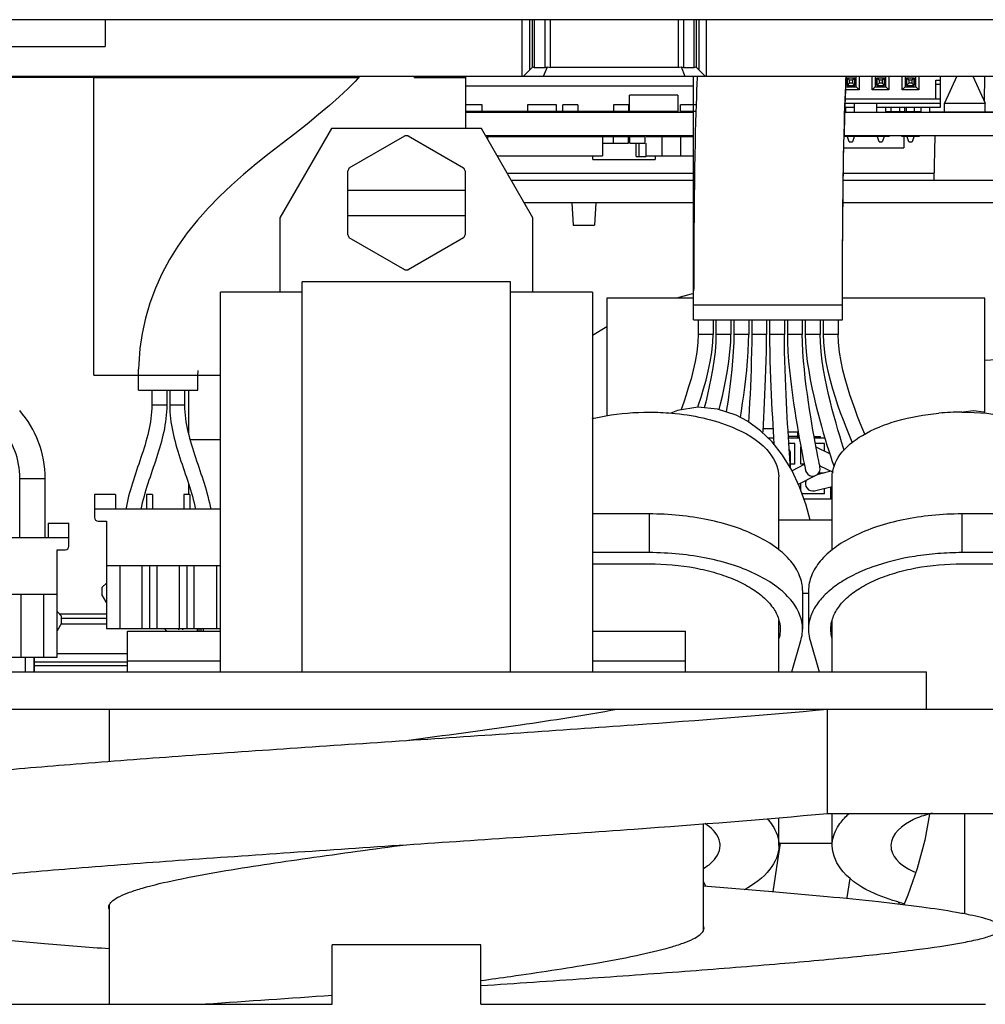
# Model space of a CAD drawing. Header units: millimetres. Extents: x 0 to 1980, y 0 to 1400.
# Tile 11 of 28: x 1153 to 1218, y 794 to 860. Entities that reach past the tile are written whole.
import ezdxf

# ---------------------------------------------------------------- set-up
doc = ezdxf.new("R2010")
doc.units = ezdxf.units.MM
doc.header["$LTSCALE"] = 108.9
doc.layers.get('0').update_dxf_attribs({"linetype": 'CONTINUOUS'})
doc.layers.add('00_COMPONENTS', color=7, linetype='CONTINUOUS')
doc.layers.add('03_AXES', color=7, linetype='CONTINUOUS')

msp = doc.modelspace()

# ---------------------------------------------------------------- linework, layer by layer
at = {"color": 3, "linetype": 'Continuous'}
msp.add_line((1252.026, 859.924), (1063.927, 859.924), dxfattribs=at)
at = {"color": 7, "linetype": 'Continuous'}
for p, q in [((1164.577, 856.066), (1151.937, 856.066)), ((1164.577, 856.066), (1164.577, 856.044)), ((1216.197, 856.124), (1215.365, 854.324)), ((1217.257, 856.124), (1218.088, 854.324)), ((1218.049, 856.11), (1218.02, 854.472)), ((1215.355, 853.724), (1215.365, 854.324)), ((1215.365, 854.324), (1218.088, 854.324)), ((1218.099, 853.724), (1218.088, 854.324)), ((1212.674, 854.024), (1212.669, 853.744)), ((1174.179, 852.624), (1170.714, 846.624)), ((1184.25, 852.624), (1174.179, 852.624)), ((1187.714, 846.624), (1184.25, 852.624)), ((1175.373, 849.967), (1179.106, 852.123)), ((1179.323, 852.123), (1183.056, 849.967)), ((1212.64, 852.104), (1212.627, 851.324)), ((1214.674, 849.124), (1214.727, 852.124)), ((1208.599, 851.324), (1212.627, 851.324)), ((1175.264, 845.468), (1175.264, 849.78)), ((1183.164, 849.78), (1183.164, 845.468)), ((1198.511, 849.124), (1186.271, 849.124)), ((1229.135, 849.124), (1208.561, 849.124)), ((1175.264, 848.474), (1183.164, 848.474)), ((1198.511, 847.624), (1187.137, 847.624)), ((1190.327, 847.624), (1190.405, 846.124)), ((1191.927, 847.624), (1191.848, 846.124)), ((1229.14, 847.624), (1208.543, 847.624)), ((1170.714, 846.624), (1170.714, 841.624)), ((1175.264, 846.774), (1183.164, 846.774)), ((1187.714, 841.624), (1187.714, 846.624)), ((1190.405, 846.124), (1191.848, 846.124)), ((1179.106, 843.125), (1175.373, 845.281)), ((1183.056, 845.281), (1179.323, 843.125)), ((1186.214, 842.324), (1172.214, 842.324)), ((1172.214, 816.124), (1172.214, 842.324)), ((1186.214, 816.124), (1186.214, 842.324)), ((1172.214, 841.624), (1166.714, 841.624)), ((1166.714, 816.124), (1166.714, 841.624)), ((1191.714, 841.624), (1186.214, 841.624)), ((1191.714, 841.624), (1191.714, 816.124)), ((1192.677, 839.305), (1191.714, 838.711)), ((1164.577, 835.044), (1164.577, 832.074)), ((1205.096, 829.681), (1204.478, 830.688)), ((1164.577, 828.753), (1164.577, 828.044)), ((1195.527, 826.733), (1191.714, 826.733)), ((1234.027, 826.733), (1216.527, 826.733)), ((1195.527, 824.135), (1191.714, 824.135)), ((1234.027, 824.135), (1216.527, 824.135)), ((1191.714, 823.385), (1195.527, 823.385)), ((1216.527, 823.385), (1234.027, 823.385)), ((1205.827, 821.583), (1205.827, 818.985)), ((1205.827, 821.424), (1206.227, 821.424)), ((1206.227, 821.583), (1206.227, 818.985)), ((1160.464, 818.871), (1166.714, 818.871)), ((1160.464, 816.124), (1160.464, 818.871)), ((1191.714, 818.871), (1197.964, 818.871)), ((1197.964, 816.124), (1197.964, 818.871)), ((1205.102, 816.124), (1205.719, 818.242)), ((1206.334, 818.242), (1206.952, 816.124)), ((1160.464, 816.879), (1166.714, 816.879)), ((1191.714, 816.879), (1197.964, 816.879)), ((1144.265, 816.124), (1214.164, 816.124)), ((1214.164, 813.624), (1214.164, 816.124)), ((1144.265, 813.624), (1252.4, 813.624)), ((1159.264, 810.128), (1159.264, 813.624)), ((1207.499, 806.624), (1252.4, 806.624)), ((1216.727, 799.871), (1216.727, 806.624)), ((1199.164, 798.748), (1199.164, 805.92)), ((1204.329, 804.624), (1204.149, 803.45)), ((1204.149, 803.45), (1203.837, 801.351)), ((1199.329, 801.715), (1199.182, 802.043)), ((1159.264, 793.804), (1159.264, 800.494)), ((1212.268, 800.672), (1212.309, 800.518)), ((1184.214, 797.804), (1174.214, 797.804)), ((1174.214, 793.804), (1174.214, 797.804)), ((1184.214, 793.804), (1184.214, 797.804)), ((1140.314, 793.804), (1174.214, 793.804)), ((1184.214, 793.804), (1218.114, 793.804))]:
    msp.add_line(p, q, dxfattribs=at)
at = {"color": 9, "linetype": 'Continuous'}
for p, q in [((1185.987, 849.615), (1198.511, 849.615)), ((1208.568, 849.615), (1214.683, 849.615)), ((1195.527, 826.733), (1195.527, 824.135)), ((1216.527, 826.733), (1216.527, 824.135)), ((1207.499, 806.624), (1207.499, 813.624))]:
    msp.add_line(p, q, dxfattribs=at)
at = {"color": 7, "linetype": 'Continuous'}
for points in [[(1198.511, 841.52), (1198.334, 841.492), (1197.359, 841.224)], [(1226.159, 836.409), (1224.123, 836.814), (1221.877, 837.066), (1219.648, 837.13), (1218.077, 837.043)], [(1202.122, 832.968), (1201.366, 833.368), (1200.114, 833.775), (1198.784, 833.894), (1197.426, 833.691), (1196.971, 833.505)], [(1217.999, 833.558), (1217.302, 833.649), (1216.625, 833.566)], [(1204.478, 830.688), (1203.782, 831.567), (1203.007, 832.323), (1202.119, 832.969)], [(1206.333, 826.324), (1206.075, 827.313), (1205.629, 828.557), (1205.096, 829.681)], [(1214.365, 806.574), (1214.048, 804.835), (1213.538, 802.92), (1212.911, 801.128), (1212.631, 800.48)], [(1208.823, 800.895), (1208.835, 800.975), (1209.027, 802.256)]]:
    msp.add_lwpolyline(points, dxfattribs=at)
for centre, radius, start, end in [((1179.214, 847.624), 4.5, 88.62455, 91.37545), ((1179.214, 847.624), 4.5, 148.62455, 151.37545), ((1179.214, 847.624), 4.5, 28.62455, 31.37545), ((1179.214, 847.624), 4.5, 208.62455, 211.37545), ((1179.214, 847.624), 4.5, 328.62455, 331.37545), ((1179.214, 847.624), 4.5, 268.62455, 271.37545), ((1216.448, 804.662), 19.47, 94.48092, 99.10852), ((1216.526, 803.642), 20.493, 89.99859, 94.47606), ((1319.292, -1374.21), 2173.446, 93.827349, 94.05176)]:
    msp.add_arc(centre, radius, start, end, dxfattribs=at)
for points, knots in [([(1205.827, 821.583), (1205.827, 821.924), (1205.676, 822.648), (1205.046, 823.635), (1204.065, 824.521), (1202.772, 825.289), (1201.211, 825.917), (1199.439, 826.382), (1197.52, 826.669), (1196.197, 826.733), (1195.527, 826.733)], [0, 0, 0, 0, 0.082226, 0.172962, 0.277616, 0.398056, 0.533526, 0.681532, 0.838449, 1, 1, 1, 1]), ([(1216.527, 826.733), (1215.856, 826.733), (1214.533, 826.669), (1212.615, 826.382), (1210.842, 825.917), (1209.282, 825.289), (1207.988, 824.521), (1207.007, 823.635), (1206.378, 822.648), (1206.227, 821.924), (1206.227, 821.583)], [0, 0, 0, 0, 0.161551, 0.318468, 0.466474, 0.601944, 0.722384, 0.827038, 0.917774, 1, 1, 1, 1]), ([(1205.827, 818.985), (1205.827, 819.326), (1205.676, 820.05), (1205.046, 821.037), (1204.065, 821.923), (1202.772, 822.691), (1201.211, 823.319), (1199.439, 823.784), (1197.52, 824.071), (1196.197, 824.135), (1195.527, 824.135)], [0, 0, 0, 0, 0.082226, 0.172962, 0.277616, 0.398056, 0.533526, 0.681532, 0.838449, 1, 1, 1, 1]), ([(1213.366, 823.886), (1212.388, 823.729), (1210.981, 823.388), (1209.278, 822.673), (1208.219, 822.065), (1207.36, 821.379), (1206.719, 820.628), (1206.319, 819.824), (1206.227, 819.257), (1206.227, 818.985)], [0, 0, 0, 0, 0.319921, 0.464232, 0.595577, 0.713261, 0.817925, 0.912, 1, 1, 1, 1]), ([(1195.527, 823.385), (1196.56, 823.385), (1198.085, 823.254), (1200.006, 822.799), (1201.279, 822.345), (1202.373, 821.786), (1203.257, 821.136), (1203.903, 820.411), (1204.168, 819.86), (1204.243, 819.589)], [0, 0, 0, 0, 0.308876, 0.454363, 0.589533, 0.712051, 0.820673, 0.915772, 1, 1, 1, 1]), ([(1207.81, 819.589), (1207.885, 819.86), (1208.15, 820.411), (1208.797, 821.136), (1209.68, 821.786), (1210.775, 822.345), (1212.048, 822.799), (1213.969, 823.254), (1215.494, 823.385), (1216.527, 823.385)], [0, 0, 0, 0, 0.084228, 0.179327, 0.287949, 0.410467, 0.545637, 0.691124, 1, 1, 1, 1]), ([(1204.243, 819.589), (1204.257, 819.539), (1204.305, 819.341), (1204.327, 819.137), (1204.327, 818.985)], [0, 0, 0, 0, 0.25327, 1, 1, 1, 1]), ([(1207.727, 818.985), (1207.727, 819.035), (1207.734, 819.239), (1207.769, 819.441), (1207.81, 819.589)], [0, 0, 0, 0, 0.248167, 1, 1, 1, 1]), ([(1204.327, 818.985), (1204.327, 818.933), (1204.319, 818.722), (1204.281, 818.512), (1204.238, 818.36)], [0, 0, 0, 0, 0.248098, 1, 1, 1, 1]), ([(1205.719, 818.242), (1205.737, 818.303), (1205.799, 818.546), (1205.827, 818.798), (1205.827, 818.985)], [0, 0, 0, 0, 0.253498, 1, 1, 1, 1]), ([(1206.227, 818.985), (1206.227, 818.923), (1206.236, 818.672), (1206.282, 818.423), (1206.334, 818.242)], [0, 0, 0, 0, 0.248008, 1, 1, 1, 1]), ([(1207.816, 818.36), (1207.801, 818.411), (1207.75, 818.616), (1207.727, 818.828), (1207.727, 818.985)], [0, 0, 0, 0, 0.253363, 1, 1, 1, 1]), ([(1179.214, 811.524), (1181.767, 811.865), (1186.49, 812.498), (1191.204, 813.217), (1193.357, 813.624)], [0, 0, 0, 0, 0.540301, 1, 1, 1, 1]), ([(1179.214, 811.524), (1184.318, 811.865), (1193.75, 812.497), (1203.178, 813.216), (1207.499, 813.624)], [0, 0, 0, 0, 0.540969, 1, 1, 1, 1]), ([(1139.214, 807.324), (1139.214, 807.433), (1139.394, 807.595), (1139.669, 807.733), (1140.181, 807.929), (1141.05, 808.148), (1142.373, 808.404), (1144.048, 808.66), (1146.936, 809.03), (1151.288, 809.473), (1157.274, 809.983), (1164.102, 810.495), (1171.51, 811.009), (1176.613, 811.35), (1179.214, 811.524)], [0, 0, 0, 0, 0.00806, 0.014838, 0.02376, 0.048249, 0.081625, 0.123676, 0.174054, 0.297881, 0.448494, 0.620178, 0.806386, 1, 1, 1, 1]), ([(1179.214, 804.524), (1184.318, 804.865), (1193.75, 805.497), (1203.178, 806.216), (1207.499, 806.624)], [0, 0, 0, 0, 0.540969, 1, 1, 1, 1]), ([(1139.214, 800.324), (1139.214, 800.433), (1139.394, 800.595), (1139.669, 800.733), (1140.181, 800.929), (1141.05, 801.148), (1142.373, 801.404), (1144.048, 801.66), (1146.936, 802.03), (1151.288, 802.473), (1157.274, 802.983), (1164.102, 803.495), (1171.51, 804.009), (1176.613, 804.35), (1179.214, 804.524)], [0, 0, 0, 0, 0.00806, 0.014838, 0.02376, 0.048249, 0.081625, 0.123676, 0.174054, 0.297881, 0.448494, 0.620178, 0.806386, 1, 1, 1, 1]), ([(1166.709, 802.718), (1168.663, 803.053), (1172.83, 803.67), (1177.005, 804.229), (1179.214, 804.524)], [0, 0, 0, 0, 0.470676, 1, 1, 1, 1]), ([(1159.255, 800.494), (1159.308, 800.605), (1159.529, 800.824), (1159.997, 801.089), (1160.664, 801.36), (1161.929, 801.757), (1163.966, 802.226), (1165.722, 802.549), (1166.709, 802.718)], [0, 0, 0, 0, 0.046594, 0.114021, 0.205007, 0.319926, 0.618639, 1, 1, 1, 1]), ([(1219.214, 798.924), (1219.214, 798.989), (1219.112, 799.146), (1218.83, 799.304), (1218.396, 799.476), (1217.798, 799.644), (1217.036, 799.816), (1215.702, 800.065), (1213.649, 800.363), (1210.751, 800.705), (1207.312, 801.049), (1203.391, 801.394), (1200.623, 801.615), (1199.169, 801.728)], [0, 0, 0, 0, 0.009565, 0.024821, 0.047467, 0.077913, 0.116227, 0.162343, 0.277349, 0.421211, 0.591579, 0.785599, 1, 1, 1, 1]), ([(1159.26, 797.521), (1157.806, 797.633), (1155.038, 797.854), (1151.117, 798.199), (1147.678, 798.543), (1144.78, 798.885), (1142.727, 799.183), (1141.393, 799.432), (1140.631, 799.604), (1140.033, 799.772), (1139.599, 799.944), (1139.317, 800.102), (1139.214, 800.259), (1139.214, 800.324)], [0, 0, 0, 0, 0.214401, 0.408421, 0.578789, 0.722651, 0.837657, 0.883773, 0.922087, 0.952533, 0.975179, 0.990435, 1, 1, 1, 1]), ([(1184.215, 795.059), (1186.565, 795.218), (1191.135, 795.529), (1197.722, 796.003), (1203.706, 796.475), (1208.894, 796.943), (1213.117, 797.409), (1215.966, 797.813), (1217.659, 798.165), (1218.398, 798.368), (1218.83, 798.548), (1219.067, 798.677), (1219.214, 798.827), (1219.214, 798.924)], [0, 0, 0, 0, 0.199704, 0.388349, 0.55983, 0.708616, 0.829943, 0.920013, 0.952483, 0.976341, 0.985073, 0.991763, 1, 1, 1, 1]), ([(1191.715, 796.529), (1192.7, 796.698), (1194.454, 797.02), (1196.489, 797.488), (1197.754, 797.884), (1198.423, 798.154), (1198.893, 798.419), (1199.117, 798.638), (1199.171, 798.748)], [0, 0, 0, 0, 0.380758, 0.679281, 0.794276, 0.885447, 0.953142, 1, 1, 1, 1]), ([(1184.216, 795.4), (1184.888, 795.493), (1187.391, 795.843), (1189.891, 796.217), (1191.715, 796.529)], [0, 0, 0, 0, 0.26807, 1, 1, 1, 1])]:
    msp.add_open_spline(points, degree=3, knots=knots, dxfattribs=at)
for points in [[(1159.214, 800.324), (1159.214, 800.382), (1159.23, 800.442), (1159.255, 800.494)], [(1159.255, 800.153), (1159.23, 800.206), (1159.214, 800.266), (1159.214, 800.324)], [(1199.171, 798.748), (1199.198, 798.802), (1199.214, 798.864), (1199.214, 798.924)], [(1199.214, 798.924), (1199.214, 798.983), (1199.198, 799.044), (1199.173, 799.097)]]:
    msp.add_open_spline(points, degree=3, dxfattribs=at)
at = {"layer": '00_COMPONENTS', "color": 3, "linetype": 'Continuous'}
for p, q in [((1158.977, 859.924), (1158.977, 858.124)), ((1140.977, 858.124), (1158.977, 858.124)), ((1204.234, 804.624), (1207.82, 804.624))]:
    msp.add_line(p, q, dxfattribs=at)
at = {"layer": '00_COMPONENTS', "color": 9, "linetype": 'Continuous'}
for p, q in [((1186.993, 856.124), (1186.993, 859.924)), ((1187.493, 856.541), (1187.493, 859.924)), ((1187.655, 859.924), (1187.655, 856.703)), ((1187.802, 859.924), (1187.802, 856.724)), ((1188.53, 856.724), (1188.53, 859.924)), ((1188.884, 856.724), (1188.884, 859.924)), ((1197.47, 859.924), (1197.47, 856.724)), ((1197.823, 859.924), (1197.823, 856.724)), ((1198.552, 856.724), (1198.552, 859.924)), ((1198.698, 856.703), (1198.698, 859.924)), ((1198.86, 859.924), (1198.86, 856.541)), ((1199.36, 859.924), (1199.36, 856.124)), ((1151.937, 856.074), (1165.477, 856.074)), ((1215.072, 855.574), (1214.772, 855.574)), ((1208.661, 853.727), (1208.661, 853.745)), ((1208.616, 852.109), (1208.617, 852.123)), ((1208.511, 841.707), (1208.512, 841.916)), ((1198.511, 840.774), (1208.511, 840.774)), ((1199.811, 838.774), (1198.811, 838.774)), ((1201.011, 838.774), (1200.011, 838.774)), ((1202.211, 838.774), (1201.211, 838.774)), ((1203.411, 838.774), (1202.411, 838.774)), ((1204.611, 838.774), (1203.611, 838.774)), ((1205.811, 838.774), (1204.811, 838.774)), ((1207.011, 838.774), (1206.011, 838.774)), ((1208.211, 838.774), (1207.211, 838.774)), ((1161.207, 836.044), (1165.207, 836.044)), ((1163.107, 834.044), (1162.107, 834.044)), ((1164.307, 834.044), (1163.307, 834.044)), ((1153.237, 829.124), (1154.937, 829.124))]:
    msp.add_line(p, q, dxfattribs=at)
at = {"layer": '00_COMPONENTS', "color": 7, "linetype": 'Continuous'}
for p, q in [((1187.077, 856.124), (1187.705, 856.752)), ((1187.802, 856.724), (1188.53, 856.724)), ((1188.428, 856.124), (1188.692, 856.762)), ((1197.47, 856.724), (1188.884, 856.724)), ((1197.661, 856.762), (1197.925, 856.124)), ((1197.823, 856.724), (1198.552, 856.724)), ((1198.649, 856.752), (1199.277, 856.124)), ((1076.977, 856.124), (1236.977, 856.124)), ((1158.207, 836.044), (1158.207, 856.044)), ((1163.207, 856.044), (1176.006, 856.044)), ((1165.477, 856.044), (1165.477, 856.074)), ((1165.482, 856.044), (1165.482, 856.124)), ((1165.582, 856.044), (1165.582, 856.124)), ((1166.477, 856.124), (1166.477, 856.044)), ((1179.748, 856.044), (1183.207, 856.044)), ((1183.207, 852.624), (1183.207, 856.124)), ((1198.511, 840.774), (1198.511, 856.124)), ((1208.814, 856.029), (1209.334, 856.029)), ((1208.814, 856.029), (1208.814, 855.519)), ((1208.819, 855.514), (1208.819, 856.029)), ((1208.819, 856.029), (1208.969, 855.879)), ((1208.969, 855.664), (1208.819, 855.514)), ((1208.969, 855.879), (1209.179, 855.879)), ((1208.969, 855.879), (1208.969, 855.664)), ((1209.179, 855.664), (1208.969, 855.664)), ((1209.179, 855.879), (1209.329, 856.029)), ((1209.179, 855.879), (1209.179, 855.664)), ((1209.329, 855.514), (1209.179, 855.664)), ((1209.329, 855.514), (1209.329, 856.029)), ((1209.334, 856.029), (1209.334, 855.519)), ((1209.429, 855.419), (1209.429, 856.124)), ((1209.629, 856.124), (1209.629, 855.219)), ((1210.514, 855.219), (1210.514, 856.124)), ((1210.714, 856.124), (1210.714, 855.419)), ((1210.814, 856.029), (1211.334, 856.029)), ((1210.814, 856.029), (1210.814, 855.519)), ((1210.819, 855.514), (1210.819, 856.029)), ((1210.819, 856.029), (1210.969, 855.879)), ((1210.969, 855.664), (1210.819, 855.514)), ((1210.969, 855.879), (1211.179, 855.879)), ((1210.969, 855.879), (1210.969, 855.664)), ((1211.179, 855.664), (1210.969, 855.664)), ((1211.179, 855.879), (1211.329, 856.029)), ((1211.179, 855.879), (1211.179, 855.664)), ((1211.329, 855.514), (1211.179, 855.664)), ((1211.329, 855.514), (1211.329, 856.029)), ((1211.334, 856.029), (1211.334, 855.519)), ((1211.429, 855.419), (1211.429, 856.124)), ((1211.629, 856.124), (1211.629, 855.219)), ((1212.514, 855.219), (1212.514, 856.124)), ((1212.714, 856.124), (1212.714, 855.419)), ((1212.814, 856.029), (1213.334, 856.029)), ((1212.814, 856.029), (1212.814, 855.519)), ((1212.819, 855.514), (1212.819, 856.029)), ((1212.819, 856.029), (1212.969, 855.879)), ((1212.969, 855.664), (1212.819, 855.514)), ((1212.969, 855.879), (1213.179, 855.879)), ((1212.969, 855.879), (1212.969, 855.664)), ((1213.179, 855.664), (1212.969, 855.664)), ((1213.179, 855.879), (1213.329, 856.029)), ((1213.179, 855.879), (1213.179, 855.664)), ((1213.329, 855.514), (1213.179, 855.664)), ((1213.329, 855.514), (1213.329, 856.029)), ((1213.334, 856.029), (1213.334, 855.519)), ((1213.429, 855.419), (1213.429, 856.124)), ((1213.629, 856.124), (1213.629, 855.219)), ((1214.772, 855.874), (1215.072, 855.874)), ((1214.772, 854.614), (1214.772, 855.874)), ((1215.072, 856.124), (1215.072, 854.024)), ((1198.511, 855.459), (1183.207, 855.459)), ((1209.629, 855.219), (1208.715, 855.219)), ((1208.724, 855.419), (1209.429, 855.419)), ((1208.814, 855.519), (1208.819, 855.519)), ((1208.819, 855.514), (1209.329, 855.514)), ((1209.334, 855.519), (1209.329, 855.519)), ((1209.429, 855.419), (1209.629, 855.219)), ((1210.714, 855.419), (1210.514, 855.219)), ((1211.629, 855.219), (1210.514, 855.219)), ((1210.714, 855.419), (1211.429, 855.419)), ((1210.814, 855.519), (1210.819, 855.519)), ((1210.819, 855.514), (1211.329, 855.514)), ((1211.334, 855.519), (1211.329, 855.519)), ((1211.429, 855.419), (1211.629, 855.219)), ((1212.714, 855.419), (1212.514, 855.219)), ((1213.629, 855.219), (1212.514, 855.219)), ((1212.714, 855.419), (1213.429, 855.419)), ((1212.814, 855.519), (1212.819, 855.519)), ((1212.819, 855.514), (1213.329, 855.514)), ((1213.334, 855.519), (1213.329, 855.519)), ((1213.429, 855.419), (1213.629, 855.219)), ((1197.452, 854.859), (1194.202, 854.859)), ((1194.202, 853.759), (1194.202, 854.859)), ((1197.452, 854.859), (1197.452, 853.759)), ((1208.681, 854.314), (1215.072, 854.314)), ((1208.691, 854.614), (1215.072, 854.614)), ((1209.322, 853.724), (1209.322, 854.314)), ((1210.822, 853.724), (1210.822, 854.314)), ((1184.302, 854.209), (1183.207, 854.209)), ((1194.127, 853.759), (1183.207, 853.759)), ((1197.327, 853.742), (1183.207, 853.742)), ((1183.207, 853.724), (1198.511, 853.724)), ((1184.302, 853.759), (1184.302, 854.209)), ((1189.302, 854.209), (1187.352, 854.209)), ((1187.352, 854.209), (1187.352, 853.759)), ((1189.302, 853.759), (1189.302, 854.209)), ((1190.727, 854.209), (1189.727, 854.209)), ((1189.727, 853.759), (1189.727, 854.209)), ((1190.727, 854.209), (1190.727, 853.759)), ((1194.127, 854.209), (1193.127, 854.209)), ((1193.127, 854.209), (1193.127, 853.759)), ((1194.127, 854.209), (1194.127, 853.759)), ((1197.452, 853.759), (1194.202, 853.759)), ((1198.627, 854.209), (1197.627, 854.209)), ((1197.627, 853.759), (1197.627, 854.209)), ((1198.627, 853.759), (1197.627, 853.759)), ((1197.746, 853.742), (1198.511, 853.742)), ((1198.655, 853.657), (1198.638, 853.042)), ((1198.673, 854.218), (1198.655, 853.657)), ((1208.722, 853.742), (1208.661, 853.742)), ((1208.661, 853.724), (1229.127, 853.724)), ((1209.322, 854.024), (1208.67, 854.024)), ((1208.722, 854.024), (1208.722, 853.724)), ((1215.072, 854.024), (1210.822, 854.024)), ((1211.422, 853.724), (1211.422, 854.024)), ((1213.772, 853.742), (1211.422, 853.742)), ((1211.772, 853.724), (1211.772, 854.024)), ((1212.372, 853.724), (1212.372, 854.024)), ((1212.819, 853.724), (1212.819, 854.024)), ((1213.334, 854.024), (1213.334, 853.724)), ((1213.772, 854.024), (1213.772, 853.724)), ((1214.372, 853.724), (1214.372, 854.024)), ((1214.372, 853.742), (1227.127, 853.742)), ((1198.638, 853.042), (1198.62, 852.367)), ((1198.62, 852.367), (1198.603, 851.628)), ((1198.511, 852.124), (1184.539, 852.124)), ((1184.677, 852.089), (1194.127, 852.089)), ((1184.677, 851.886), (1184.677, 852.089)), ((1188.977, 852.107), (1189.924, 852.107)), ((1191.78, 852.107), (1194.077, 852.107)), ((1192.377, 852.089), (1192.377, 850.789)), ((1192.377, 851.639), (1194.127, 851.639)), ((1193.127, 851.639), (1193.127, 852.089)), ((1194.127, 851.639), (1194.127, 852.089)), ((1194.227, 852.089), (1195.227, 852.089)), ((1194.227, 851.639), (1194.227, 852.089)), ((1194.227, 851.639), (1195.227, 851.639)), ((1194.652, 850.739), (1194.652, 851.639)), ((1194.852, 850.739), (1194.852, 851.639)), ((1195.227, 852.089), (1195.227, 851.639)), ((1195.327, 852.089), (1198.511, 852.089)), ((1195.327, 850.789), (1195.327, 851.639)), ((1196.402, 850.789), (1196.402, 852.089)), ((1197.477, 852.107), (1196.577, 852.107)), ((1197.652, 850.789), (1197.652, 852.089)), ((1198.511, 852.107), (1198.102, 852.107)), ((1198.603, 851.628), (1198.587, 850.821)), ((1208.603, 851.529), (1208.62, 852.258)), ((1208.616, 852.107), (1211.677, 852.107)), ((1229.127, 852.124), (1208.617, 852.124)), ((1208.969, 851.724), (1208.83, 852.124)), ((1208.969, 851.724), (1209.184, 851.724)), ((1209.324, 852.124), (1209.184, 851.724)), ((1210.969, 851.724), (1210.83, 852.124)), ((1210.969, 851.724), (1211.184, 851.724)), ((1211.324, 852.124), (1211.184, 851.724)), ((1212.477, 852.107), (1213.677, 852.107)), ((1212.969, 851.724), (1212.83, 852.124)), ((1212.969, 851.724), (1213.184, 851.724)), ((1213.324, 852.124), (1213.184, 851.724)), ((1185.31, 850.789), (1192.377, 850.789)), ((1191.727, 850.539), (1191.727, 850.789)), ((1191.727, 850.539), (1195.927, 850.539)), ((1194.652, 850.739), (1195.327, 850.739)), ((1195.327, 850.789), (1198.511, 850.789)), ((1195.927, 850.739), (1195.927, 850.539)), ((1198.587, 850.821), (1198.572, 849.943)), ((1198.511, 841.224), (1192.677, 841.224)), ((1192.677, 841.224), (1192.677, 833.325)), ((1198.511, 840.774), (1198.511, 841.705)), ((1208.511, 840.774), (1208.511, 841.707)), ((1208.511, 840.774), (1208.511, 841.707)), ((1218.077, 841.224), (1208.511, 841.224)), ((1218.077, 833.499), (1218.077, 841.224)), ((1198.511, 839.774), (1198.511, 840.774)), ((1208.511, 839.774), (1208.511, 840.774)), ((1198.511, 839.774), (1208.511, 839.774)), ((1198.811, 839.774), (1198.811, 838.774)), ((1199.811, 839.774), (1199.811, 838.774)), ((1200.011, 839.774), (1200.011, 838.774)), ((1201.011, 839.774), (1201.011, 838.774)), ((1201.211, 839.774), (1201.211, 838.774)), ((1202.211, 839.774), (1202.211, 838.774)), ((1202.411, 839.774), (1202.411, 838.774)), ((1203.411, 839.774), (1203.411, 838.774)), ((1203.611, 839.774), (1203.611, 838.774)), ((1204.611, 839.774), (1204.611, 838.774)), ((1204.811, 839.774), (1204.811, 838.774)), ((1205.811, 839.774), (1205.811, 838.774)), ((1206.011, 839.774), (1206.011, 838.774)), ((1207.011, 839.774), (1207.011, 838.774)), ((1207.211, 839.774), (1207.211, 838.774)), ((1208.211, 839.774), (1208.211, 838.774)), ((1161.209, 836.336), (1161.212, 836.454)), ((1158.207, 836.044), (1161.207, 836.044)), ((1161.207, 836.044), (1161.209, 836.336)), ((1161.207, 835.044), (1161.207, 836.044)), ((1165.207, 836.044), (1165.209, 836.288)), ((1165.207, 836.044), (1166.714, 836.044)), ((1165.207, 835.044), (1165.207, 836.044)), ((1165.209, 836.288), (1165.211, 836.377)), ((1161.207, 835.044), (1165.207, 835.044)), ((1162.107, 835.044), (1162.107, 834.044)), ((1163.107, 835.044), (1163.107, 834.044)), ((1163.307, 835.044), (1163.307, 834.044)), ((1164.307, 835.044), (1164.307, 834.044)), ((1201.651, 833.217), (1201.721, 833.659)), ((1206.604, 831.924), (1207.036, 831.924)), ((1207.036, 831.824), (1207.036, 831.924)), ((1164.668, 831.724), (1166.714, 831.724)), ((1207.652, 830.764), (1206.738, 831.222)), ((1205.013, 830.271), (1205.016, 830.774)), ((1205.008, 829.824), (1204.993, 830.053)), ((1205.011, 829.82), (1205.013, 830.271)), ((1205.944, 830.049), (1205.118, 829.635)), ((1205.969, 829.924), (1206.021, 829.673)), ((1206.978, 829.983), (1206.994, 829.975)), ((1206.999, 829.882), (1206.978, 829.981)), ((1206.994, 829.975), (1207.874, 829.534)), ((1205.546, 828.731), (1206.736, 829.327)), ((1207.307, 829.488), (1206.786, 829.357)), ((1207.747, 829.598), (1207.307, 829.488)), ((1153.237, 825.124), (1153.237, 829.124)), ((1154.937, 825.124), (1154.937, 829.124)), ((1206.638, 828.289), (1207.817, 828.584)), ((1159.657, 828.044), (1158.257, 828.044)), ((1158.257, 828.044), (1158.257, 826.494)), ((1159.657, 828.044), (1159.657, 827.044)), ((1162.157, 828.044), (1161.757, 828.044)), ((1161.757, 828.044), (1161.757, 827.044)), ((1162.157, 828.044), (1162.157, 827.044)), ((1164.657, 828.044), (1164.257, 828.044)), ((1164.257, 828.044), (1164.257, 827.044)), ((1164.657, 828.044), (1164.657, 827.044)), ((1166.714, 827.044), (1158.257, 827.044)), ((1155.137, 826.124), (1156.537, 826.124)), ((1155.137, 826.124), (1155.137, 825.124)), ((1156.537, 824.574), (1156.537, 826.124)), ((1158.507, 826.244), (1159.057, 826.244)), ((1159.057, 826.244), (1159.057, 819.044)), ((1207.817, 826.324), (1204.237, 826.324)), ((1156.537, 825.124), (1141.637, 825.124)), ((1155.737, 824.324), (1156.287, 824.324)), ((1155.737, 817.124), (1155.737, 824.324)), ((1166.714, 823.244), (1159.057, 823.244)), ((1159.957, 823.244), (1159.957, 819.044)), ((1161.457, 819.044), (1161.457, 823.244)), ((1161.957, 823.244), (1161.957, 819.044)), ((1162.457, 819.044), (1162.457, 823.244)), ((1163.957, 819.044), (1163.957, 823.244)), ((1164.457, 823.244), (1164.457, 819.044)), ((1164.957, 819.044), (1164.957, 823.244)), ((1166.457, 823.244), (1166.457, 819.044)), ((1158.757, 821.794), (1159.057, 822.094)), ((1155.737, 821.324), (1142.437, 821.324)), ((1153.337, 817.124), (1153.337, 821.324)), ((1154.837, 821.324), (1154.837, 817.124)), ((1158.757, 821.794), (1158.757, 821.314)), ((1159.057, 820.794), (1158.757, 821.314)), ((1155.737, 820.174), (1156.037, 819.874)), ((1155.887, 820.024), (1159.057, 820.024)), ((1156.037, 819.394), (1155.737, 818.874)), ((1159.057, 819.324), (1155.997, 819.324)), ((1156.037, 819.394), (1156.037, 819.874)), ((1159.057, 819.717), (1156.037, 819.717)), ((1159.057, 819.044), (1166.714, 819.044)), ((1163.121, 818.871), (1162.947, 819.044)), ((1163.927, 818.951), (1163.927, 819.044)), ((1164.167, 819.044), (1164.167, 818.951)), ((1165.157, 819.044), (1165.157, 818.871)), ((1165.257, 819.044), (1165.257, 818.871)), ((1165.427, 818.871), (1165.427, 819.044)), ((1165.577, 818.871), (1165.577, 819.044)), ((1155.737, 817.352), (1160.464, 817.352)), ((1142.437, 817.124), (1155.737, 817.124)), ((1153.595, 817.124), (1153.595, 816.124)), ((1154.194, 816.124), (1154.194, 817.124)), ((1154.194, 817.124), (1154.194, 816.124)), ((1160.464, 816.77), (1154.194, 816.77)), ((1160.464, 816.524), (1154.194, 816.524))]:
    msp.add_line(p, q, dxfattribs=at)
at = {"layer": '00_COMPONENTS', "color": 6, "linetype": 'Continuous'}
for p, q in [((1158.207, 856.044), (1163.207, 856.044)), ((1203.842, 832.438), (1203.179, 832.438)), ((1203.878, 831.824), (1203.519, 831.824)), ((1205.511, 832.224), (1204.856, 832.224)), ((1205.511, 831.923), (1204.874, 831.923)), ((1205.606, 831.824), (1204.88, 831.824)), ((1205.511, 831.824), (1205.511, 832.224)), ((1207.325, 831.824), (1206.623, 831.824)), ((1203.899, 831.474), (1203.856, 831.474)), ((1205.311, 831.474), (1204.901, 831.474)), ((1205.311, 830.074), (1205.311, 831.474)), ((1205.711, 830.074), (1205.711, 831.251)), ((1207.311, 831.474), (1206.687, 831.474)), ((1207.311, 830.935), (1207.311, 831.474)), ((1205.311, 830.074), (1205.013, 830.074)), ((1205.939, 830.074), (1205.711, 830.074)), ((1207.253, 829.474), (1206.91, 829.474)), ((1207.716, 829.59), (1207.716, 829.613)), ((1205.711, 828.328), (1205.711, 828.814)), ((1207.716, 827.724), (1207.716, 828.559)), ((1207.311, 828.074), (1205.802, 828.074)), ((1207.311, 828.074), (1207.311, 828.458)), ((1207.716, 827.724), (1205.928, 827.724))]:
    msp.add_line(p, q, dxfattribs=at)
at = {"layer": '00_COMPONENTS', "color": 7, "linetype": 'Continuous'}
for points in [[(1176.077, 856.124), (1175.762, 855.772), (1175.274, 855.284), (1174.693, 854.744), (1174.036, 854.163), (1173.31, 853.549), (1172.533, 852.914), (1171.712, 852.265), (1170.859, 851.606), (1169.991, 850.932), (1169.127, 850.244), (1168.276, 849.536), (1167.45, 848.807), (1166.651, 848.051), (1165.888, 847.268), (1165.164, 846.453), (1164.487, 845.606), (1163.861, 844.726), (1163.292, 843.813), (1162.783, 842.867), (1162.342, 841.892), (1161.973, 840.893), (1161.676, 839.878), (1161.455, 838.856), (1161.306, 837.835), (1161.225, 836.824), (1161.212, 836.454)], [(1198.75, 856.124), (1198.745, 856.019), (1198.727, 855.625), (1198.709, 855.196)], [(1208.655, 853.53), (1208.672, 854.081), (1208.69, 854.584), (1208.708, 855.043), (1208.726, 855.464), (1208.744, 855.851), (1208.757, 856.124)], [(1198.709, 855.196), (1198.691, 854.729), (1198.673, 854.218)], [(1208.62, 852.258), (1208.637, 852.924), (1208.655, 853.53)], [(1208.511, 841.707), (1208.514, 843.181), (1208.519, 844.436), (1208.526, 845.648), (1208.535, 846.806), (1208.546, 847.9), (1208.558, 848.919), (1208.572, 849.864), (1208.587, 850.732), (1208.603, 851.529)], [(1198.572, 849.943), (1198.558, 848.989), (1198.546, 847.96), (1198.535, 846.857), (1198.526, 845.689), (1198.519, 844.468), (1198.514, 843.205), (1198.512, 841.922), (1198.511, 841.705)], [(1198.811, 838.774), (1198.79, 838.251), (1198.716, 837.594), (1198.609, 836.974), (1198.479, 836.385), (1198.333, 835.813), (1198.175, 835.264), (1198.01, 834.736), (1197.84, 834.229), (1197.667, 833.742), (1197.661, 833.726)], [(1198.781, 833.893), (1198.837, 834.053), (1199.012, 834.586), (1199.182, 835.14), (1199.342, 835.716), (1199.49, 836.315), (1199.62, 836.937), (1199.725, 837.584), (1199.793, 838.26), (1199.811, 838.774)], [(1200.011, 838.774), (1199.997, 838.264), (1199.945, 837.614), (1199.869, 836.999), (1199.777, 836.411), (1199.673, 835.839), (1199.561, 835.288), (1199.442, 834.756), (1199.32, 834.243), (1199.222, 833.855)], [(1200.224, 833.739), (1200.319, 834.118), (1200.444, 834.649), (1200.564, 835.201), (1200.678, 835.771), (1200.783, 836.364), (1200.875, 836.975), (1200.949, 837.611), (1200.998, 838.274), (1201.011, 838.774)], [(1201.211, 838.774), (1201.203, 838.273), (1201.172, 837.628), (1201.127, 837.014), (1201.072, 836.426), (1201.01, 835.852), (1200.942, 835.298), (1200.871, 834.761), (1200.797, 834.244), (1200.722, 833.745), (1200.697, 833.586)], [(1201.721, 833.659), (1201.797, 834.17), (1201.872, 834.699), (1201.944, 835.247), (1202.012, 835.813), (1202.075, 836.399), (1202.129, 837.003), (1202.174, 837.628), (1202.203, 838.282), (1202.211, 838.774)], [(1202.411, 838.774), (1202.408, 838.28), (1202.398, 837.635), (1202.383, 837.02), (1202.365, 836.429), (1202.344, 835.852), (1202.322, 835.295), (1202.298, 834.754), (1202.273, 834.232), (1202.248, 833.728)], [(1203.164, 832.17), (1203.171, 832.289), (1203.196, 832.739), (1203.222, 833.21), (1203.248, 833.7), (1203.273, 834.208), (1203.298, 834.734), (1203.322, 835.278), (1203.344, 835.84), (1203.365, 836.421), (1203.384, 837.018), (1203.398, 837.636), (1203.408, 838.284), (1203.411, 838.774)], [(1203.611, 838.774), (1203.613, 838.284), (1203.623, 837.636), (1203.638, 837.018), (1203.656, 836.421), (1203.677, 835.84), (1203.7, 835.278), (1203.724, 834.734), (1203.748, 834.208), (1203.774, 833.7), (1203.8, 833.21), (1203.825, 832.739), (1203.851, 832.289), (1203.876, 831.861), (1203.903, 831.414)], [(1204.993, 830.053), (1204.963, 830.501), (1204.943, 830.799), (1204.922, 831.135), (1204.899, 831.505), (1204.875, 831.904), (1204.85, 832.329), (1204.825, 832.775), (1204.799, 833.242), (1204.774, 833.728), (1204.749, 834.232), (1204.724, 834.754), (1204.7, 835.295), (1204.677, 835.852), (1204.657, 836.429), (1204.638, 837.02), (1204.624, 837.635), (1204.613, 838.28), (1204.611, 838.774)], [(1204.811, 838.774), (1204.818, 838.282), (1204.848, 837.628), (1204.892, 837.003), (1204.947, 836.399), (1205.01, 835.813), (1205.078, 835.247), (1205.15, 834.699), (1205.225, 834.17), (1205.301, 833.659), (1205.378, 833.167), (1205.456, 832.694), (1205.533, 832.241), (1205.609, 831.811), (1205.682, 831.407), (1205.752, 831.031), (1205.817, 830.689), (1205.877, 830.384), (1205.928, 830.127), (1205.969, 829.924)], [(1206.911, 830.311), (1206.862, 830.558), (1206.804, 830.852), (1206.741, 831.184), (1206.673, 831.549), (1206.601, 831.942), (1206.527, 832.361), (1206.452, 832.803), (1206.376, 833.265), (1206.3, 833.745), (1206.224, 834.244), (1206.151, 834.761), (1206.079, 835.298), (1206.012, 835.852), (1205.949, 836.426), (1205.895, 837.014), (1205.85, 837.628), (1205.819, 838.273), (1205.811, 838.774)], [(1206.011, 838.774), (1206.023, 838.274), (1206.072, 837.611), (1206.147, 836.975), (1206.238, 836.364), (1206.343, 835.771), (1206.457, 835.201), (1206.578, 834.649), (1206.703, 834.118), (1206.831, 833.605), (1206.96, 833.113), (1207.09, 832.639), (1207.218, 832.187), (1207.345, 831.757), (1207.467, 831.353), (1207.584, 830.977), (1207.694, 830.634), (1207.794, 830.328), (1207.88, 830.069), (1207.937, 829.902)], [(1208.625, 831.006), (1208.554, 831.226), (1208.442, 831.585), (1208.324, 831.973), (1208.202, 832.386), (1208.077, 832.82), (1207.952, 833.276), (1207.826, 833.75), (1207.702, 834.243), (1207.579, 834.756), (1207.461, 835.288), (1207.349, 835.839), (1207.244, 836.411), (1207.153, 836.999), (1207.077, 837.614), (1207.025, 838.264), (1207.011, 838.774)], [(1207.211, 838.774), (1207.228, 838.26), (1207.297, 837.584), (1207.402, 836.937), (1207.532, 836.315), (1207.679, 835.716), (1207.84, 835.14), (1208.009, 834.586), (1208.185, 834.053), (1208.364, 833.541), (1208.545, 833.049), (1208.727, 832.577), (1208.907, 832.127), (1209.084, 831.699), (1209.161, 831.519)], [(1210.005, 832.088), (1209.876, 832.399), (1209.703, 832.826), (1209.529, 833.274), (1209.355, 833.742), (1209.182, 834.229), (1209.011, 834.736), (1208.846, 835.264), (1208.689, 835.813), (1208.542, 836.385), (1208.413, 836.974), (1208.306, 837.594), (1208.232, 838.251), (1208.211, 838.774)], [(1202.248, 833.728), (1202.222, 833.243), (1202.204, 832.908)], [(1206.978, 829.981), (1206.95, 830.117), (1206.911, 830.311)]]:
    msp.add_lwpolyline(points, dxfattribs=at)
for centre, radius, start, end in [((1177.932, 854.68), 2.271, 36.9, 39.48788), ((1177.957, 854.715), 2.231, 36.57108, 39.21491), ((1148.003, 829.124), 6.933, 0, 41.11209), ((1148.003, 829.124), 5.233, 0, 41.11209), ((1206.516, 830.774), 0.5, 63.57543, 64.1971), ((1204.516, 830.774), 0.5, 0, 34.57173), ((1204.511, 829.774), 0.5, 4.92764, 12.28375), ((1206.511, 829.774), 0.5, 180, 12.73484), ((1206.516, 828.774), 0.5, 154.18315, 284.10141), ((1158.507, 826.494), 0.25, 180, 270), ((1156.287, 824.574), 0.25, 270, 360)]:
    msp.add_arc(centre, radius, start, end, dxfattribs=at)
at = {"layer": '00_COMPONENTS', "color": 9, "linetype": 'Continuous'}
for centre, radius, start, end in [((1346.705, 849.415), 138.112, 177.32182, 178.20358), ((1302.608, 851.368), 93.971, 177.09808, 177.25486), ((1419.994, 847.114), 211.437, 178.20765, 178.64252)]:
    msp.add_arc(centre, radius, start, end, dxfattribs=at)
at = {"layer": '00_COMPONENTS', "color": 7, "linetype": 'Continuous'}
for centre, major_axis, ratio, start_param, end_param in [((1188.155, 857.224), (0.462, 0.462), 0.414214, -3.085729, -2.748894), ((1188.884, 857.224), (0.462, 0.462), 0.414214, -2.748894, -2.356194), ((1188.884, 857.224), (0, 0.5), 1, -3.534292, -3.141593), ((1197.47, 857.224), (0, 0.5), 1, -3.141593, -2.748894), ((1197.47, 857.224), (-0.462, 0.462), 0.414214, -3.926991, -3.534292), ((1198.198, 857.224), (-0.462, 0.462), 0.414214, -3.534292, -3.197456)]:
    msp.add_ellipse(centre, major_axis=major_axis, ratio=ratio, start_param=start_param, end_param=end_param, dxfattribs=at)
at = {"layer": '00_COMPONENTS', "color": 9, "linetype": 'Continuous'}
msp.add_open_spline([(1208.512, 841.916), (1208.513, 842.93), (1208.524, 846.328), (1208.56, 849.726), (1208.616, 852.109)], degree=3, knots=[0, 0, 0, 0, 0.298575, 1, 1, 1, 1], dxfattribs=at)
at = {"layer": '00_COMPONENTS', "color": 7, "linetype": 'Continuous'}
for points, knots in [([(1162.107, 834.044), (1162.107, 832.842), (1161.404, 830.485), (1160.568, 828.23), (1160.351, 827.044)], [0, 0, 0, 0, 0.49916, 1, 1, 1, 1]), ([(1163.107, 834.044), (1163.107, 832.842), (1162.483, 830.468), (1161.608, 828.226), (1161.369, 827.044)], [0, 0, 0, 0, 0.499148, 1, 1, 1, 1]), ([(1163.307, 834.044), (1163.307, 832.842), (1163.93, 830.468), (1164.805, 828.226), (1165.044, 827.044)], [0, 0, 0, 0, 0.499148, 1, 1, 1, 1]), ([(1164.307, 834.044), (1164.307, 832.842), (1165.009, 830.485), (1165.846, 828.23), (1166.063, 827.044)], [0, 0, 0, 0, 0.49916, 1, 1, 1, 1])]:
    msp.add_open_spline(points, degree=3, knots=knots, dxfattribs=at)
at = {"layer": '03_AXES', "color": 7, "linetype": 'Continuous'}
for p, q in [((1204.237, 824.33), (1204.237, 829.215)), ((1207.817, 824.33), (1207.817, 829.215)), ((1204.237, 816.124), (1204.237, 819.588)), ((1207.817, 816.124), (1207.817, 819.588)), ((1204.237, 804.464), (1204.237, 806.332)), ((1207.817, 804.464), (1207.817, 806.624))]:
    msp.add_line(p, q, dxfattribs=at)
for centre, radius, start, end in [((1216.526, 816.356), 17.215, 89.99925, 95.11431), ((1216.218, 799.309), 7.511, 102.88517, 104.36596)]:
    msp.add_arc(centre, radius, start, end, dxfattribs=at)
for points, knots in [([(1191.7, 833.128), (1192.002, 833.201), (1193.261, 833.464), (1194.552, 833.57), (1195.527, 833.57)], [0, 0, 0, 0, 0.241874, 1, 1, 1, 1]), ([(1195.527, 833.57), (1196.031, 833.57), (1197.93, 833.486), (1199.835, 833.093), (1201.125, 832.552)], [0, 0, 0, 0, 0.264723, 1, 1, 1, 1]), ([(1207.817, 829.215), (1207.817, 829.741), (1208.304, 830.928), (1209.948, 832.189), (1212.251, 833.107), (1214.034, 833.416), (1214.992, 833.502)], [0, 0, 0, 0, 0.175877, 0.398563, 0.678092, 1, 1, 1, 1]), ([(1216.527, 833.57), (1217.643, 833.57), (1219.762, 833.375), (1222.543, 832.496), (1224.585, 831.18), (1225.236, 829.813), (1225.236, 829.215)], [0, 0, 0, 0, 0.319642, 0.603851, 0.828868, 1, 1, 1, 1]), ([(1201.125, 832.552), (1201.967, 832.198), (1203.399, 831.432), (1204.236, 829.886), (1204.236, 829.215)], [0, 0, 0, 0, 0.576404, 1, 1, 1, 1]), ([(1203.453, 806.269), (1203.577, 806.134), (1203.992, 805.617), (1204.236, 804.945), (1204.236, 804.464)], [0, 0, 0, 0, 0.276221, 1, 1, 1, 1]), ([(1214.354, 806.585), (1213.989, 806.491), (1212.939, 806.162), (1211.762, 805.237), (1211.762, 804.464)], [0, 0, 0, 0, 0.327841, 1, 1, 1, 1]), ([(1200.292, 804.464), (1200.292, 804.598), (1200.183, 805.213), (1199.679, 805.677), (1199.276, 805.935)], [0, 0, 0, 0, 0.217853, 1, 1, 1, 1]), ([(1207.817, 804.464), (1207.817, 804.591), (1207.863, 805.124), (1208.104, 805.627), (1208.342, 805.954)], [0, 0, 0, 0, 0.238857, 1, 1, 1, 1]), ([(1199.183, 802.937), (1199.349, 803.036), (1199.874, 803.393), (1200.292, 804.015), (1200.292, 804.464)], [0, 0, 0, 0, 0.302051, 1, 1, 1, 1]), ([(1204.236, 804.464), (1204.236, 803.897), (1203.661, 802.606), (1202.557, 801.851), (1201.911, 801.502)], [0, 0, 0, 0, 0.435822, 1, 1, 1, 1]), ([(1212.659, 800.562), (1211.978, 800.731), (1210.501, 801.228), (1208.568, 802.364), (1207.817, 803.827), (1207.817, 804.464)], [0, 0, 0, 0, 0.31967, 0.70929, 1, 1, 1, 1]), ([(1211.762, 804.464), (1211.762, 804.29), (1211.968, 803.433), (1212.81, 802.918), (1213.432, 802.653)], [0, 0, 0, 0, 0.204627, 1, 1, 1, 1])]:
    msp.add_open_spline(points, degree=3, knots=knots, dxfattribs=at)
msp.add_open_spline([(1208.342, 805.954), (1208.522, 806.2), (1208.735, 806.424), (1208.964, 806.625)], degree=3, dxfattribs=at)

doc.saveas('drawing.dxf')
